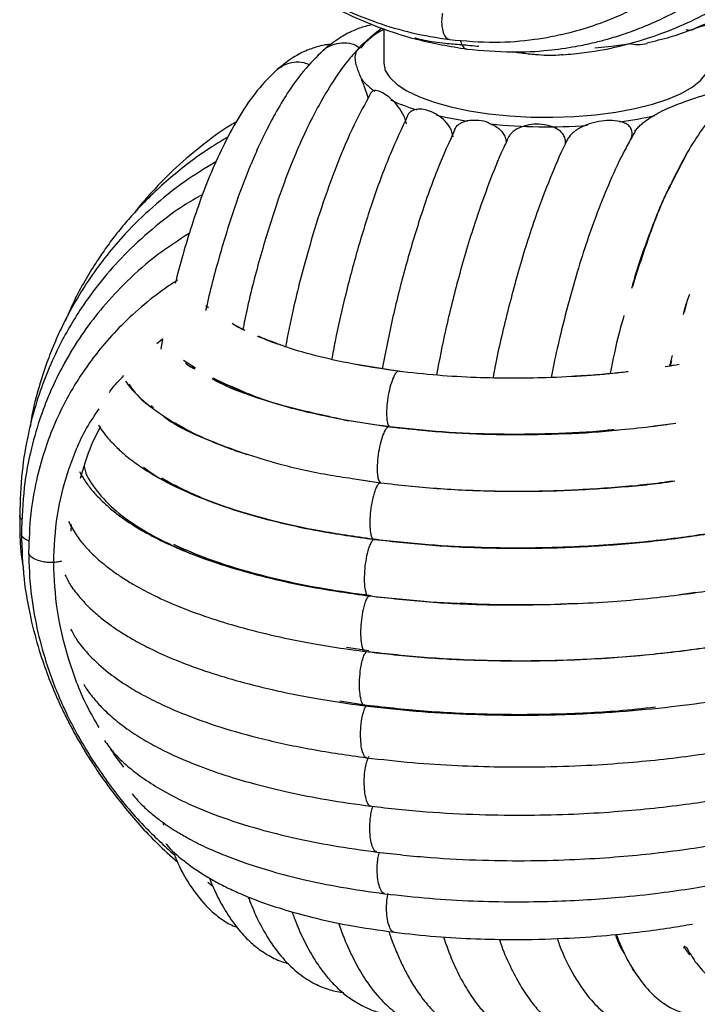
# Paper-space layout '_Dimétrica' of a CAD drawing. Header units: millimetres. Extents: x -231 to 169, y -80 to 672.
# Tile 4 of 11: x -96 to -13, y 86 to 207. Entities that reach past the tile are written whole.
import ezdxf

# ---------------------------------------------------------------- set-up
doc = ezdxf.new("R2010")
doc.units = ezdxf.units.MM

psp = doc.layouts.new('_Dimétrica')

# ---------------------------------------------------------------- linework, layer by layer
at = {"color": 7, "linetype": 'Continuous', "lineweight": 25}
for p, q in [((-51.3, 205.65), (-51.3, 201.41)), ((-20.85, 192.28), (-21.39, 191.2)), ((-14.05, 190.3), (-15.93, 186.64)), ((-13.99, 172.21), (-14.38, 170.8)), ((-13.74, 172.95), (-13.99, 172.21)), ((-72.85, 171.31), (-73.15, 171.56)), ((-68.42, 168.6), (-69.62, 169.18)), ((-79.18, 166.96), (-78.48, 167.53)), ((-78.48, 167.53), (-78.71, 166.26)), ((-78.55, 167.33), (-78.52, 167.3)), ((-64.63, 167.01), (-66.81, 167.82)), ((-75.91, 164.92), (-74.45, 163.96)), ((-16.13, 164.21), (-15.83, 165.48)), ((-15.95, 164.83), (-16.09, 164.21)), ((-74.54, 163.8), (-74.95, 164.09)), ((-49.36, 163.52), (-54.65, 164.35)), ((-15.56, 164.3), (-16.28, 164.18)), ((-72.31, 162.73), (-69.54, 161.38)), ((-70.58, 161.76), (-71.8, 162.31)), ((-69.44, 161.4), (-70.94, 162.03)), ((-66.34, 160.11), (-69.5, 161.28)), ((-51.65, 156.87), (-50.59, 156.71)), ((-69.67, 153.89), (-68.55, 153.47)), ((-55.17, 150.37), (-51.69, 149.83)), ((-53.78, 150.15), (-51.69, 149.83)), ((-89.71, 143.9), (-89.66, 144.73)), ((-12.96, 136.37), (-14.97, 136.07)), ((-53.13, 129.21), (-55.88, 129.61)), ((-56.7, 123.04), (-53.4, 122.53)), ((-78.46, 108.13), (-78.36, 107.76)), ((-72.93, 100.76), (-72.31, 100.27)), ((-14.47, 92.71), (-14.14, 92.85)), ((-14.3, 92.78), (-14.4, 92.92))]:
    psp.add_line(p, q, dxfattribs=at)
at = {"color": 7, "linetype": 'Continuous', "lineweight": 25, "flags": 128}
for points in [[(-25.34, 203.26), (-23.31, 203.47), (-20.9, 203.81)], [(-51.3, 201.41), (-51.3, 201.37), (-51.11, 200.48), (-50.56, 199.61), (-49.67, 198.77), (-48.45, 197.98), (-46.92, 197.25), (-45.12, 196.59), (-43.07, 196.02), (-40.8, 195.54), (-38.37, 195.17)], [(-38.37, 195.17), (-35.82, 194.92), (-33.18, 194.77), (-30.51, 194.75), (-27.85, 194.84), (-25.26, 195.06), (-22.77, 195.38), (-20.44, 195.81), (-18.29, 196.35), (-16.39, 196.97), (-14.74, 197.67), (-13.4, 198.44), (-12.37, 199.26), (-11.68, 200.12), (-11.34, 201.01), (-11.3, 201.41)], [(-44.82, 195), (-43.51, 194.72), (-40.99, 194.27)]]:
    psp.add_lwpolyline(points, dxfattribs=at)
at = {"color": 7, "linetype": 'Continuous', "lineweight": 25}
for centre, radius, start, end in [((-47.64, 198.03), 8.34, 116.072, 141.5073), ((-48.49, 203.97), 7.17, 219.3447, 237.0042), ((-40.15, 219.23), 24.62, 245.1833, 253.2614), ((-29.04, 243.65), 49.94, 277.7621, 282.7843), ((-31.29, 262.62), 69.05, 264.2542, 274.184)]:
    psp.add_arc(centre, radius, start, end, dxfattribs=at)
for points, knots in [([(-78.61, 227.16), (-77.95, 226.18), (-76.01, 223.28), (-72.2, 219.11), (-68.13, 215.35), (-64.54, 212.57), (-61.26, 210.35), (-57.28, 208.09), (-52.56, 205.96), (-47.08, 204.12), (-43.16, 203.46), (-41.09, 203.12)], [0, 0, 0, 0, 0.0761702, 0.2253347, 0.3616779, 0.4334121, 0.5189478, 0.618329, 0.7315904, 0.8588127, 1, 1, 1, 1]), ([(-77.99, 226.8), (-77.78, 226.49), (-76.94, 225.22), (-75.29, 223.11), (-72.92, 220.33), (-70.25, 217.6), (-67.17, 214.87), (-63.65, 212.2), (-59.89, 209.85), (-55.99, 207.87), (-52.06, 206.3), (-47.77, 205.01), (-44.77, 204.53), (-43.23, 204.29)], [0, 0, 0, 0, 0.025672, 0.105945, 0.185886, 0.279188, 0.369768, 0.472078, 0.586194, 0.679586, 0.779689, 0.886493, 1, 1, 1, 1]), ([(-13.2, 205.6), (-11.93, 206.02), (-9.2, 206.91), (-5.46, 208.72), (-1.98, 210.74), (0.83, 212.7), (3.08, 214.49), (4.92, 216.13), (6.6, 217.76), (8.26, 219.55), (9.54, 221.04), (10.23, 221.95), (10.42, 222.2)], [0, 0, 0, 0, 0.13486, 0.290234, 0.423311, 0.546364, 0.641232, 0.71867, 0.798862, 0.882272, 0.968894, 1, 1, 1, 1]), ([(-18.96, 203.9), (-18, 204.12), (-15.43, 204.71), (-11.73, 206.17), (-8.05, 207.95), (-5.18, 209.65), (-3.05, 211.1), (-1.59, 212.19), (-0.57, 213.01), (0.66, 214.04), (2.47, 215.68), (4.87, 218.13), (6.44, 220.11), (7.25, 221.14)], [0, 0, 0, 0, 0.090783, 0.241613, 0.369028, 0.47302, 0.553596, 0.610775, 0.6451, 0.67657, 0.761508, 0.875726, 1, 1, 1, 1]), ([(-41.09, 203.12), (-39.24, 202.95), (-35.88, 202.65), (-31.41, 202.89), (-28.05, 203.36), (-25.62, 203.87), (-23.67, 204.37), (-21.72, 204.97), (-19.43, 205.81), (-16.35, 207.16), (-12.85, 209.09), (-9.34, 211.55), (-6.5, 213.95), (-4.2, 216.25), (-2.69, 217.88), (-1.99, 218.83), (-1.87, 219)], [0, 0, 0, 0, 0.121257, 0.219806, 0.295538, 0.3484, 0.386145, 0.431809, 0.486903, 0.551419, 0.662377, 0.761009, 0.846576, 0.919125, 0.985329, 1, 1, 1, 1]), ([(-29.29, 202.43), (-28.4, 202.5), (-25.83, 202.71), (-21.64, 203.56), (-17.11, 204.97), (-13.06, 206.71), (-9.66, 208.56), (-6.81, 210.43), (-4.45, 212.22), (-2.03, 214.3), (0.57, 216.84), (2.29, 218.97), (3.15, 220.04)], [0, 0, 0, 0, 0.06876, 0.198618, 0.330804, 0.439194, 0.545932, 0.636442, 0.709453, 0.782191, 0.890598, 1, 1, 1, 1]), ([(-43.23, 204.29), (-41.34, 204.12), (-37.82, 203.82), (-32.99, 204.21), (-29, 204.96), (-25.8, 205.89), (-23.15, 206.88), (-20.07, 208.28), (-16.43, 210.36), (-12.35, 213.49), (-9.55, 216.12), (-8.2, 217.8), (-7.98, 218.08)], [0, 0, 0, 0, 0.138228, 0.258308, 0.360098, 0.443537, 0.510935, 0.575617, 0.703169, 0.832989, 0.973117, 1, 1, 1, 1]), ([(-44.1, 207.5), (-44.13, 207.3), (-44.19, 206.86), (-44.19, 206.18), (-44.09, 205.42), (-43.85, 204.76), (-43.53, 204.35), (-43.31, 204.34), (-43.22, 204.33)], [0, 0, 0, 0, 0.1132464, 0.2414681, 0.3867771, 0.6264677, 0.8642536, 1, 1, 1, 1]), ([(-52.69, 206.11), (-52.99, 206.05), (-53.79, 205.88), (-55.14, 205.36), (-56.88, 204.46), (-58.08, 203.48), (-58.73, 202.96)], [0, 0, 0, 0, 0.14145, 0.380996, 0.667602, 1, 1, 1, 1]), ([(-53.28, 204.27), (-53, 204.53), (-52.49, 204.99), (-51.81, 205.51), (-51.53, 205.73)], [0, 0, 0, 0, 0.574311, 1, 1, 1, 1]), ([(-39.61, 203.42), (-40.33, 203.5), (-41.76, 203.65), (-43.56, 203.77), (-45.07, 203.94), (-46.28, 204.17), (-47.07, 204.34), (-47.43, 204.48), (-47.44, 204.48)], [0, 0, 0, 0, 0.248675, 0.49744, 0.669327, 0.833076, 0.993615, 1, 1, 1, 1]), ([(-14.19, 205.53), (-14.03, 205.49), (-13.7, 205.4), (-13.36, 205.52), (-13.2, 205.59)], [0, 0, 0, 0, 0.5029914, 1, 1, 1, 1]), ([(-54.17, 203.35), (-54.59, 202.94), (-55.74, 201.78), (-57.44, 199.35), (-59.17, 196.47), (-60.54, 193.82), (-61.64, 191.44), (-62.95, 188.31), (-64.6, 183.89), (-66.46, 177.79), (-67.83, 172.6), (-68.46, 169.46), (-68.61, 168.69)], [0, 0, 0, 0, 0.067825, 0.187907, 0.290028, 0.37444, 0.441529, 0.504384, 0.641243, 0.79288, 0.949654, 1, 1, 1, 1]), ([(-57.74, 203.71), (-57.9, 203.69), (-58.44, 203.65), (-59.44, 203.43), (-60.84, 202.96), (-62.55, 202.1), (-63.76, 201.13), (-64.42, 200.6)], [0, 0, 0, 0, 0.065933, 0.2201488, 0.4278939, 0.6881479, 1, 1, 1, 1]), ([(-58.71, 202.94), (-58.68, 202.98), (-58.39, 203.32), (-57.6, 203.66), (-56.46, 203.95), (-55.38, 203.84), (-54.63, 203.57), (-54.35, 203.33), (-54.27, 203.26)], [0, 0, 0, 0, 0.037075, 0.287124, 0.537173, 0.789225, 0.942028, 1, 1, 1, 1]), ([(-53.23, 197.13), (-53.26, 197.23), (-53.33, 197.5), (-53.46, 197.9), (-53.66, 198.48), (-53.92, 199.15), (-54.22, 199.89), (-54.49, 200.59), (-54.7, 201.25), (-54.82, 201.91), (-54.79, 202.53), (-54.52, 203.1), (-54.04, 203.61), (-53.54, 204.05), (-53.28, 204.27)], [0, 0, 0, 0, 0.017755, 0.048948, 0.082804, 0.14482, 0.213963, 0.293317, 0.380324, 0.475602, 0.606633, 0.737741, 0.868881, 1, 1, 1, 1]), ([(-41.9, 204.21), (-41.81, 203.96), (-41.64, 203.45), (-41.34, 203.15), (-41.14, 203.16), (-41.08, 203.16)], [0, 0, 0, 0, 0.416222, 0.845148, 1, 1, 1, 1]), ([(-21.12, 203.81), (-20.78, 203.75), (-20.05, 203.6), (-19.32, 203.75), (-18.94, 203.82)], [0, 0, 0, 0, 0.476124, 1, 1, 1, 1]), ([(-58.73, 202.96), (-59.55, 202.16), (-61.05, 200.69), (-63.01, 197.95), (-64.56, 195.4), (-65.76, 193.1), (-66.78, 190.96), (-68.09, 187.93), (-69.73, 183.56), (-71.54, 177.63), (-72.7, 173.34), (-73.17, 171.06), (-73.18, 171.02)], [0, 0, 0, 0, 0.13451, 0.248451, 0.342205, 0.416096, 0.479614, 0.546203, 0.688878, 0.84339, 0.997189, 1, 1, 1, 1]), ([(-32.65, 202.42), (-33.24, 202.48), (-34.13, 202.56), (-35.07, 202.7), (-35.42, 202.76), (-35.48, 202.77)], [0, 0, 0, 0, 0.625294, 0.938121, 1, 1, 1, 1]), ([(-29.29, 202.43), (-29.47, 202.41), (-30.57, 202.25), (-31.7, 202.34), (-32.65, 202.42)], [0, 0, 0, 0, 0.1547834, 1, 1, 1, 1]), ([(-64.42, 200.59), (-64.12, 200.81), (-63.51, 201.27), (-62.37, 201.57), (-61.28, 201.56), (-60.65, 201.3), (-60.41, 201.19)], [0, 0, 0, 0, 0.270251, 0.549123, 0.830229, 1, 1, 1, 1]), ([(-64.42, 200.6), (-65.24, 199.79), (-66.84, 198.21), (-68.99, 195.06), (-70.85, 191.67), (-72.45, 188.18), (-73.78, 184.78), (-74.94, 181.38), (-76, 177.93), (-76.64, 175.48), (-76.94, 174.3)], [0, 0, 0, 0, 0.157372, 0.307134, 0.448515, 0.575734, 0.6882, 0.789902, 0.898484, 1, 1, 1, 1]), ([(-20.43, 193.02), (-20.37, 193.1), (-20.21, 193.33), (-19.87, 193.67), (-19.32, 194.16), (-18.57, 194.7), (-17.58, 195.27), (-16.5, 195.8), (-15.33, 196.29), (-14.21, 196.7), (-13.18, 197.05), (-12.24, 197.36), (-11.23, 197.7), (-10.2, 198.08), (-9.61, 198.52), (-9.32, 198.73)], [0, 0, 0, 0, 0.016582, 0.047826, 0.081746, 0.143868, 0.213136, 0.292636, 0.379797, 0.475237, 0.560025, 0.64429, 0.73728, 0.868651, 1, 1, 1, 1]), ([(-52.92, 197.65), (-53.6, 196.4), (-55.05, 193.76), (-57.07, 188.99), (-58.96, 183.78), (-60.77, 177.85), (-62.27, 172.12), (-63.08, 168.08), (-63.39, 166.55)], [0, 0, 0, 0, 0.158704, 0.336413, 0.506613, 0.669384, 0.874882, 1, 1, 1, 1]), ([(-48.52, 193.93), (-48.57, 194.15), (-48.68, 194.61), (-49.08, 195.44), (-49.7, 196.32), (-50.5, 197.11), (-51.27, 197.67), (-51.97, 198), (-52.48, 198.04), (-52.79, 197.91), (-52.89, 197.72), (-52.92, 197.65)], [0, 0, 0, 0, 0.073623, 0.147223, 0.294033, 0.441534, 0.588866, 0.735124, 0.882774, 0.95664, 1, 1, 1, 1]), ([(-8.56, 197.36), (-9.21, 196.75), (-10.51, 195.51), (-12.4, 193.01), (-14.23, 190.12), (-15.37, 187.84), (-15.94, 186.71)], [0, 0, 0, 0, 0.251262, 0.501737, 0.751342, 1, 1, 1, 1]), ([(-48.37, 194.9), (-49.08, 193.38), (-50.58, 190.23), (-52.6, 184.76), (-54.43, 178.96), (-55.98, 173.1), (-57.06, 168.47), (-57.56, 165.74), (-57.7, 165.01)], [0, 0, 0, 0, 0.187308, 0.39, 0.581567, 0.76205, 0.936619, 1, 1, 1, 1]), ([(-42.79, 192.35), (-42.83, 192.54), (-42.89, 192.94), (-43.26, 193.7), (-43.95, 194.51), (-44.92, 195.19), (-45.92, 195.62), (-46.88, 195.79), (-47.62, 195.68), (-48.08, 195.37), (-48.31, 195.13), (-48.37, 194.94), (-48.38, 194.9)], [0, 0, 0, 0, 0.069242, 0.14117, 0.281688, 0.422827, 0.563962, 0.704728, 0.845388, 0.918129, 0.985031, 1, 1, 1, 1]), ([(-69.4, 194.19), (-69.63, 194.05), (-71.21, 193.13), (-73.85, 191.15), (-77.2, 188.29), (-79.74, 185.66), (-81.31, 183.85), (-81.92, 183.05), (-82.05, 182.88)], [0, 0, 0, 0, 0.04702, 0.320457, 0.578925, 0.823596, 0.962876, 1, 1, 1, 1]), ([(-42.61, 193.16), (-42.58, 193.25), (-42.48, 193.5), (-42.17, 193.81), (-41.61, 194.19), (-40.74, 194.43), (-39.62, 194.4), (-38.73, 194.25), (-38.28, 194), (-38.19, 193.95)], [0, 0, 0, 0, 0.057908, 0.1681, 0.278548, 0.499374, 0.720155, 0.940936, 1, 1, 1, 1]), ([(-38.04, 193.87), (-37.82, 193.77), (-37.42, 193.59), (-36.93, 193.15), (-36.55, 192.68), (-36.29, 192.13), (-36.26, 191.75), (-36.24, 191.55)], [0, 0, 0, 0, 0.228544, 0.421344, 0.613687, 0.806639, 1, 1, 1, 1]), ([(-28.97, 191.47), (-28.96, 191.67), (-28.95, 192.06), (-29.2, 192.6), (-29.59, 193.05), (-30.27, 193.5), (-31.27, 193.82), (-32.53, 193.93), (-33.77, 193.78), (-34.92, 193.37), (-35.7, 192.8), (-35.95, 192.33), (-36.02, 192.21)], [0, 0, 0, 0, 0.068033, 0.135629, 0.200133, 0.27025, 0.405852, 0.541645, 0.67783, 0.813924, 0.949402, 1, 1, 1, 1]), ([(-20.85, 192.29), (-20.82, 192.4), (-20.77, 192.61), (-20.77, 192.93), (-20.84, 193.23), (-21.03, 193.59), (-21.42, 193.91), (-22.16, 194.23), (-23.22, 194.38), (-24.54, 194.3), (-25.89, 194.01), (-27.18, 193.48), (-28.15, 192.83), (-28.54, 192.3), (-28.66, 192.13)], [0, 0, 0, 0, 0.03333, 0.064839, 0.097409, 0.131096, 0.198528, 0.266098, 0.401165, 0.534957, 0.669733, 0.804663, 0.93896, 1, 1, 1, 1]), ([(-70.42, 192.34), (-71.09, 191.94), (-73.46, 190.51), (-77.27, 187.66), (-80.72, 184.4), (-83.04, 181.8), (-84.42, 180.09), (-85.69, 178.37), (-86.97, 176.46), (-88.26, 174.3), (-89.5, 171.97), (-90.19, 170.35), (-90.51, 169.61)], [0, 0, 0, 0, 0.075804, 0.269495, 0.46311, 0.537597, 0.609171, 0.677827, 0.745426, 0.831719, 0.92197, 1, 1, 1, 1]), ([(-42.6, 193.16), (-43.28, 191.65), (-44.75, 188.41), (-46.77, 182.72), (-48.61, 176.57), (-50.22, 170.3), (-51.07, 166), (-51.5, 163.85)], [0, 0, 0, 0, 0.187231, 0.4042, 0.610208, 0.805247, 1, 1, 1, 1]), ([(-20.4, 193), (-20.9, 192.12), (-22.04, 190.14), (-23.64, 186.61), (-25.16, 182.83), (-26.49, 179.07), (-27.63, 175.43), (-28.65, 171.78), (-29.56, 168.17), (-30.26, 165.15), (-30.63, 163.32), (-30.74, 162.76)], [0, 0, 0, 0, 0.117915, 0.26714, 0.400315, 0.517536, 0.637224, 0.741678, 0.846755, 0.952952, 1, 1, 1, 1]), ([(-36, 192.2), (-36.3, 191.57), (-37.2, 189.69), (-38.57, 186.18), (-40.34, 181.17), (-42.08, 175.31), (-43.65, 169.03), (-44.47, 164.91), (-44.83, 163.08)], [0, 0, 0, 0, 0.081308, 0.244469, 0.401218, 0.62426, 0.832988, 1, 1, 1, 1]), ([(-28.66, 192.13), (-28.7, 192.05), (-29.39, 190.76), (-30.63, 187.86), (-32.58, 182.87), (-34.51, 176.91), (-36.3, 170.12), (-37.4, 165.38), (-37.85, 162.91), (-37.89, 162.71)], [0, 0, 0, 0, 0.010685, 0.178338, 0.339366, 0.568405, 0.782631, 0.982121, 1, 1, 1, 1]), ([(-71.89, 189.3), (-73.21, 188.49), (-75.96, 186.82), (-79.68, 183.81), (-83.63, 179.98), (-87.47, 175.17), (-90.19, 170.5), (-91.82, 166.92), (-92.8, 164.43), (-93.76, 161.41), (-94.47, 158.75), (-94.72, 157.06), (-94.77, 156.65)], [0, 0, 0, 0, 0.11399, 0.236665, 0.352247, 0.519392, 0.685892, 0.743183, 0.803915, 0.879323, 0.97073, 1, 1, 1, 1]), ([(-16.06, 186.46), (-16.16, 186.27), (-17.05, 184.57), (-18.58, 180.61), (-20.08, 176.5), (-20.76, 174.03), (-20.85, 173.72)], [0, 0, 0, 0, 0.055373, 0.494753, 0.934463, 1, 1, 1, 1]), ([(-15.93, 186.64), (-16.08, 186.36), (-17.02, 184.56), (-18.52, 180.77), (-19.75, 177.03), (-20.32, 175.29)], [0, 0, 0, 0, 0.092057, 0.578912, 1, 1, 1, 1]), ([(-73.56, 185.25), (-74.36, 184.8), (-76.56, 183.56), (-79.76, 181.06), (-83.14, 177.97), (-86.02, 174.73), (-88.23, 171.73), (-89.95, 168.97), (-91.42, 166.25), (-92.78, 163.21), (-94.04, 159.68), (-95.08, 155.71), (-95.88, 151.03), (-95.99, 147.62), (-96.05, 145.81)], [0, 0, 0, 0, 0.058427, 0.162045, 0.260837, 0.351783, 0.439394, 0.498124, 0.55819, 0.635335, 0.707794, 0.792755, 0.89018, 1, 1, 1, 1]), ([(-75.2, 180.48), (-76.51, 179.64), (-79.23, 177.9), (-82.74, 174.8), (-85.76, 171.59), (-87.82, 168.91), (-89.23, 166.8), (-90.2, 165.18), (-91.21, 163.32), (-92.34, 160.95), (-93.57, 157.83), (-94.72, 153.88), (-95.64, 149.06), (-95.77, 145.49), (-95.84, 143.58)], [0, 0, 0, 0, 0.1072796, 0.2228961, 0.323025, 0.412201, 0.4551504, 0.4970118, 0.540943, 0.5999252, 0.6753633, 0.7672357, 0.8754824, 1, 1, 1, 1]), ([(-76.66, 174.71), (-77.04, 174.47), (-78.46, 173.57), (-80.79, 171.75), (-83.5, 169.3), (-85.81, 166.75), (-87.6, 164.44), (-89.1, 162.2), (-90.53, 159.72), (-91.9, 156.84), (-93.11, 153.56), (-94.08, 149.99), (-94.8, 145.86), (-94.9, 142.88), (-94.95, 141.31)], [0, 0, 0, 0, 0.034633, 0.128857, 0.227142, 0.315196, 0.392967, 0.450779, 0.520957, 0.610991, 0.691561, 0.783296, 0.886141, 1, 1, 1, 1]), ([(-20.32, 175.29), (-20.41, 175.03), (-20.56, 174.6), (-20.69, 174.12), (-20.74, 173.93)], [0, 0, 0, 0, 0.6047633, 1, 1, 1, 1]), ([(-14.48, 170.49), (-14.35, 171), (-14.16, 171.72), (-13.95, 172.37), (-13.88, 172.55)], [0, 0, 0, 0, 0.719508, 1, 1, 1, 1]), ([(-68.35, 168.53), (-68.43, 168.56), (-69.07, 168.83), (-69.54, 169.14), (-69.95, 169.41)], [0, 0, 0, 0, 0.119026, 1, 1, 1, 1]), ([(-21.78, 170.39), (-21.98, 169.69), (-22.64, 167.43), (-23.14, 164.96), (-23.49, 163.25)], [0, 0, 0, 0, 0.310172, 1, 1, 1, 1]), ([(-63.98, 166.77), (-64.22, 166.84), (-65.26, 167.16), (-66.06, 167.54), (-66.68, 167.83)], [0, 0, 0, 0, 0.234071, 1, 1, 1, 1]), ([(-49.55, 163.54), (-51.24, 163.79), (-54.61, 164.28), (-59.16, 165.29), (-62.53, 166.21), (-64.17, 166.84), (-64.63, 167.01)], [0, 0, 0, 0, 0.295671, 0.590436, 0.884452, 1, 1, 1, 1]), ([(-75.67, 164.57), (-75.48, 164.41), (-75.19, 164.16), (-74.77, 163.94), (-74.62, 163.86)], [0, 0, 0, 0, 0.6542383, 1, 1, 1, 1]), ([(-49.36, 163.52), (-49.43, 163.54), (-49.57, 163.58), (-49.83, 163.34), (-50.14, 162.79), (-50.47, 161.85), (-50.76, 160.62), (-50.93, 159.31), (-50.97, 158.19), (-50.9, 157.39), (-50.77, 156.9), (-50.65, 156.77), (-50.59, 156.71)], [0, 0, 0, 0, 0.0655169, 0.1396975, 0.2237637, 0.3624328, 0.5, 0.6375672, 0.7762363, 0.8603025, 0.9344831, 1, 1, 1, 1]), ([(-21.27, 163.47), (-21.54, 163.44), (-23.19, 163.23), (-26.55, 162.96), (-31.04, 162.72), (-35.6, 162.65), (-40.06, 162.74), (-44.8, 163.01), (-47.93, 163.36), (-49.55, 163.54)], [0, 0, 0, 0, 0.029396, 0.1838966, 0.3582252, 0.5019861, 0.6568715, 0.8228599, 1, 1, 1, 1]), ([(-22.24, 163.39), (-23.09, 163.29), (-24.9, 163.07), (-26.81, 162.98), (-27.82, 162.93)], [0, 0, 0, 0, 0.470326, 1, 1, 1, 1]), ([(-15.01, 164.35), (-15.13, 164.33), (-15.68, 164.23), (-16.27, 164.14), (-16.72, 164.08)], [0, 0, 0, 0, 0.225397, 1, 1, 1, 1]), ([(-85, 160.94), (-84.94, 161.03), (-84.46, 161.81), (-83.8, 162.44), (-83.23, 163)], [0, 0, 0, 0, 0.116143, 1, 1, 1, 1]), ([(-83.03, 162.3), (-82.85, 162.05), (-82.42, 161.45), (-81.49, 160.49), (-80.17, 159.31), (-78.33, 157.97), (-75.86, 156.5), (-72.99, 155.09), (-70.7, 154.26), (-69.67, 153.89)], [0, 0, 0, 0, 0.0760235, 0.1831849, 0.3121752, 0.4645028, 0.6400851, 0.8386867, 1, 1, 1, 1]), ([(-72.4, 162.64), (-72.12, 162.48), (-70.69, 161.68), (-67.45, 160.41), (-64.13, 159.45), (-62.51, 158.98)], [0, 0, 0, 0, 0.111731, 0.566497, 1, 1, 1, 1]), ([(-82.63, 161.97), (-82.14, 161.25), (-81.47, 160.29), (-80.22, 159.39), (-79.9, 159.16)], [0, 0, 0, 0, 0.746799, 1, 1, 1, 1]), ([(-58.45, 158.06), (-59.76, 158.35), (-62.96, 159.04), (-66.65, 160.18), (-68.73, 161.09), (-69.44, 161.4)], [0, 0, 0, 0, 0.312067, 0.764151, 1, 1, 1, 1]), ([(-50.77, 156.7), (-52.22, 156.91), (-55.12, 157.33), (-59.17, 158.13), (-62.97, 159.05), (-65.22, 159.76), (-66.34, 160.11)], [0, 0, 0, 0, 0.250989, 0.501258, 0.750881, 1, 1, 1, 1]), ([(-91.87, 140.04), (-91.78, 141.99), (-91.61, 145.89), (-90.15, 151.42), (-88.38, 155.82), (-86.82, 158.14), (-86.29, 158.93)], [0, 0, 0, 0, 0.2843747, 0.5689883, 0.8539688, 1, 1, 1, 1]), ([(-79.62, 159.06), (-79.64, 159.07), (-79.74, 159.15), (-79.82, 159.23), (-79.88, 159.29)], [0, 0, 0, 0, 0.141764, 1, 1, 1, 1]), ([(-78.32, 157.98), (-78.18, 157.87), (-77.07, 157.03), (-75, 155.94), (-72.74, 155.06), (-72.04, 154.79)], [0, 0, 0, 0, 0.093746, 0.71916, 1, 1, 1, 1]), ([(-50.59, 156.71), (-52.7, 156.99), (-55.46, 157.36), (-57.88, 157.93), (-58.45, 158.06)], [0, 0, 0, 0, 0.763124, 1, 1, 1, 1]), ([(-56.3, 157.6), (-56.14, 157.56), (-55.93, 157.51), (-55.7, 157.48), (-55.63, 157.47)], [0, 0, 0, 0, 0.7444979, 1, 1, 1, 1]), ([(-88.58, 150.41), (-88.37, 151.13), (-87.78, 153.17), (-86.91, 155.27), (-86.16, 156.58), (-86.08, 156.72)], [0, 0, 0, 0, 0.324967, 0.929702, 1, 1, 1, 1]), ([(-86.37, 156.95), (-86.35, 156.91), (-86.16, 156.56), (-85.7, 155.95), (-84.98, 155.06), (-84.06, 154.1), (-82.82, 153), (-81.15, 151.76), (-79.05, 150.45), (-76.44, 149.11), (-73.32, 147.78), (-69.44, 146.42), (-64.72, 145.1), (-59.11, 143.87), (-54.85, 143.26), (-52.63, 142.94)], [0, 0, 0, 0, 0.004736, 0.046318, 0.087599, 0.138833, 0.200028, 0.271458, 0.356456, 0.438425, 0.530521, 0.632739, 0.745071, 0.867498, 1, 1, 1, 1]), ([(-75.77, 156.51), (-75.96, 156.61), (-76.42, 156.84), (-76.79, 157.08), (-77, 157.22)], [0, 0, 0, 0, 0.417788, 1, 1, 1, 1]), ([(-50.59, 156.71), (-50.65, 156.71), (-50.8, 156.73), (-51.06, 156.45), (-51.37, 155.87), (-51.69, 154.89), (-51.95, 153.63), (-52.1, 152.32), (-52.12, 151.21), (-52.03, 150.44), (-51.89, 149.99), (-51.75, 149.88), (-51.69, 149.83)], [0, 0, 0, 0, 0.065517, 0.139697, 0.223764, 0.362433, 0.5, 0.637567, 0.776236, 0.860303, 0.934483, 1, 1, 1, 1]), ([(-15.39, 157.14), (-16.27, 157.01), (-18.46, 156.7), (-22.26, 156.29), (-26.95, 155.93), (-31.74, 155.75), (-36.5, 155.73), (-41.1, 155.86), (-45.94, 156.16), (-49.13, 156.52), (-50.77, 156.7)], [0, 0, 0, 0, 0.079001, 0.19715, 0.329463, 0.475891, 0.595011, 0.722073, 0.857066, 1, 1, 1, 1]), ([(-22.99, 156.36), (-23.31, 156.33), (-25.77, 156.05), (-30.61, 155.82), (-37.36, 155.74), (-44.13, 156.01), (-48.43, 156.47), (-50.59, 156.71)], [0, 0, 0, 0, 0.0361, 0.276627, 0.517512, 0.758681, 1, 1, 1, 1]), ([(-50.59, 156.71), (-48.45, 156.47), (-44.17, 156.01), (-37.44, 155.72), (-30.69, 155.78), (-25.64, 156), (-22.98, 156.29), (-22.45, 156.35)], [0, 0, 0, 0, 0.235267, 0.4706665, 0.7062696, 0.9421482, 1, 1, 1, 1]), ([(-18.44, 156.76), (-18.15, 156.79), (-17.36, 156.87), (-16.63, 156.99), (-16.17, 157.07)], [0, 0, 0, 0, 0.369048, 1, 1, 1, 1]), ([(-68.08, 153.28), (-69.17, 153.65), (-71.22, 154.33), (-72.92, 155.11), (-73.71, 155.47)], [0, 0, 0, 0, 0.533862, 1, 1, 1, 1]), ([(-69.68, 153.86), (-69.63, 153.84), (-69.29, 153.7), (-68.86, 153.59), (-68.49, 153.49)], [0, 0, 0, 0, 0.1351522, 1, 1, 1, 1]), ([(-69.62, 153.81), (-69.58, 153.8), (-69.32, 153.69), (-69, 153.61), (-68.72, 153.53)], [0, 0, 0, 0, 0.135923, 1, 1, 1, 1]), ([(-68.49, 153.49), (-67.1, 153.04), (-63.97, 152.04), (-59.42, 151), (-56.2, 150.52), (-55.17, 150.37)], [0, 0, 0, 0, 0.353421, 0.793663, 1, 1, 1, 1]), ([(-88.71, 151.21), (-88.47, 150.79), (-87.97, 149.93), (-87.04, 148.75), (-86.01, 147.66), (-84.88, 146.64), (-83.61, 145.65), (-82.16, 144.66), (-80.47, 143.65), (-78.32, 142.54), (-75.49, 141.29), (-72.1, 140.04), (-68.22, 138.86), (-63.96, 137.8), (-58.97, 136.78), (-55.23, 136.26), (-53.28, 135.98)], [0, 0, 0, 0, 0.053697, 0.109522, 0.160997, 0.212225, 0.264546, 0.31798, 0.376142, 0.440446, 0.520624, 0.616672, 0.699142, 0.790527, 0.890823, 1, 1, 1, 1]), ([(-88.12, 151.92), (-88.11, 151.84), (-87.99, 150.9), (-86.88, 149.13), (-84.71, 146.65), (-81.5, 144.3), (-77.4, 142.1), (-72.43, 140.12), (-66.66, 138.4), (-60.22, 136.95), (-55.48, 136.28), (-53.11, 135.94)], [0, 0, 0, 0, 0.011558, 0.135222, 0.258862, 0.382462, 0.506032, 0.629567, 0.753062, 0.876538, 1, 1, 1, 1]), ([(-80.82, 151.76), (-80.49, 151.51), (-79.17, 150.49), (-75.95, 148.86), (-71.19, 146.93), (-65.59, 145.26), (-59.36, 143.86), (-54.77, 143.2), (-52.48, 142.88)], [0, 0, 0, 0, 0.061791, 0.249619, 0.437331, 0.624954, 0.812498, 1, 1, 1, 1]), ([(-52.3, 142.83), (-54.19, 143.09), (-57.8, 143.59), (-62.6, 144.56), (-66.66, 145.58), (-70.31, 146.7), (-73.48, 147.87), (-76.05, 149.04), (-77.68, 149.87), (-78.39, 150.31), (-78.57, 150.42)], [0, 0, 0, 0, 0.171443, 0.328424, 0.470955, 0.599066, 0.747401, 0.870105, 0.967161, 1, 1, 1, 1]), ([(-51.69, 149.83), (-49.4, 149.58), (-44.82, 149.08), (-37.63, 148.78), (-30.39, 148.81), (-23.3, 149.23), (-18.42, 149.67), (-16.06, 150.04), (-15.87, 150.07)], [0, 0, 0, 0, 0.196814, 0.393564, 0.590159, 0.786556, 0.982735, 1, 1, 1, 1]), ([(-51.69, 149.83), (-49.41, 149.58), (-44.86, 149.08), (-37.7, 148.77), (-30.48, 148.79), (-23.39, 149.19), (-18.36, 149.63), (-15.86, 150.02), (-15.54, 150.07)], [0, 0, 0, 0, 0.193994, 0.388041, 0.582187, 0.776475, 0.970909, 1, 1, 1, 1]), ([(-51.69, 149.83), (-51.76, 149.81), (-51.92, 149.76), (-52.17, 149.39), (-52.46, 148.71), (-52.74, 147.65), (-52.94, 146.36), (-53.03, 145.06), (-52.99, 144), (-52.85, 143.33), (-52.73, 143.01), (-52.64, 142.97), (-52.63, 142.96)], [0, 0, 0, 0, 0.069085, 0.147306, 0.235952, 0.382174, 0.527234, 0.672294, 0.818516, 0.907161, 0.985382, 1, 1, 1, 1]), ([(-96.05, 145.81), (-96.03, 143.67), (-96.02, 141.41), (-95.59, 139.16), (-95.57, 139.04)], [0, 0, 0, 0, 0.947027, 1, 1, 1, 1]), ([(-95.73, 145.29), (-95.8, 145.34), (-96.03, 145.5), (-96.03, 145.68), (-96.03, 145.81)], [0, 0, 0, 0, 0.300639, 1, 1, 1, 1]), ([(-52.63, 142.94), (-50.38, 142.69), (-46.04, 142.21), (-39.53, 141.89), (-33.52, 141.82), (-28.07, 141.97), (-23.25, 142.25), (-18.84, 142.64), (-14.86, 143.11), (-11.16, 143.66), (-7.74, 144.25), (-4.44, 144.93), (-2.12, 145.44), (-1.01, 145.75), (-0.89, 145.78)], [0, 0, 0, 0, 0.130034, 0.249922, 0.359635, 0.4592, 0.54859, 0.627828, 0.709542, 0.779429, 0.849143, 0.919994, 0.991985, 1, 1, 1, 1]), ([(-52.48, 142.88), (-50.1, 142.62), (-45.36, 142.09), (-37.9, 141.77), (-30.4, 141.79), (-22.98, 142.18), (-15.77, 142.89), (-8.96, 143.94), (-3.97, 144.92), (-1.47, 145.61), (-0.89, 145.77)], [0, 0, 0, 0, 0.136787, 0.273606, 0.410486, 0.54743, 0.684456, 0.821572, 0.958761, 1, 1, 1, 1]), ([(-90.05, 145.08), (-89.76, 144.52), (-89.21, 143.49), (-88.16, 142.18), (-87.19, 141.15), (-86.31, 140.34), (-85.44, 139.62), (-84.46, 138.88), (-83.31, 138.1), (-81.77, 137.16), (-79.64, 136.02), (-76.65, 134.66), (-73.08, 133.33), (-69.04, 132.09), (-64.63, 130.98), (-59.47, 129.93), (-55.62, 129.39), (-53.62, 129.11)], [0, 0, 0, 0, 0.0659845, 0.1239863, 0.1695859, 0.2040638, 0.238944, 0.2771153, 0.3185849, 0.3654449, 0.4337418, 0.5170504, 0.6153345, 0.6988909, 0.7908684, 0.8912434, 1, 1, 1, 1]), ([(-95.84, 143.58), (-95.78, 141.72), (-95.66, 138.27), (-94.81, 133.46), (-93.76, 129.49), (-92.68, 126.34), (-91.72, 123.98), (-90.89, 122.14), (-90.08, 120.5), (-88.76, 118.01), (-86.59, 114.45), (-83.27, 109.99), (-79.86, 106.13), (-77.48, 103.99), (-76.62, 103.22)], [0, 0, 0, 0, 0.125076, 0.232545, 0.322444, 0.394837, 0.449782, 0.488124, 0.525716, 0.568681, 0.670679, 0.794095, 0.925936, 1, 1, 1, 1]), ([(-94.87, 142.65), (-95.11, 142.76), (-95.58, 143), (-95.84, 143.33), (-95.81, 143.53), (-95.8, 143.58)], [0, 0, 0, 0, 0.4104562, 0.8436193, 1, 1, 1, 1]), ([(-52.48, 142.88), (-52.55, 142.84), (-52.7, 142.77), (-52.95, 142.36), (-53.23, 141.63), (-53.49, 140.55), (-53.66, 139.25), (-53.72, 137.97), (-53.66, 136.94), (-53.5, 136.31), (-53.37, 136.02), (-53.29, 136), (-53.28, 136)], [0, 0, 0, 0, 0.069476, 0.148139, 0.237285, 0.384333, 0.530213, 0.676093, 0.823142, 0.912288, 0.990951, 1, 1, 1, 1]), ([(-52.88, 135.95), (-54.81, 136.22), (-58.52, 136.73), (-63.47, 137.73), (-67.68, 138.79), (-71.51, 139.96), (-74.65, 141.12), (-76.42, 141.94), (-77.12, 142.27)], [0, 0, 0, 0, 0.199611, 0.383501, 0.551705, 0.704225, 0.883194, 1, 1, 1, 1]), ([(-94.95, 141.31), (-94.9, 139.7), (-94.79, 136.6), (-94.01, 132.08), (-92.75, 127.34), (-90.9, 122.57), (-88.22, 117.41), (-84.92, 112.46), (-81.1, 107.85), (-78.28, 105.25), (-77, 104.07)], [0, 0, 0, 0, 0.1169485, 0.2261178, 0.3275363, 0.4650929, 0.585384, 0.7334349, 0.8786149, 1, 1, 1, 1]), ([(-91.87, 140.04), (-92.08, 140.04), (-92.52, 140.03), (-93.19, 140.12), (-93.94, 140.32), (-94.56, 140.64), (-94.92, 141), (-94.91, 141.23), (-94.91, 141.31)], [0, 0, 0, 0, 0.113246, 0.2414671, 0.3867756, 0.6264653, 0.8642502, 1, 1, 1, 1]), ([(-90.9, 140.21), (-91.02, 140.18), (-91.3, 140.09), (-91.67, 140.06), (-91.87, 140.04)], [0, 0, 0, 0, 0.442069, 1, 1, 1, 1]), ([(-86.29, 119.76), (-86.82, 120.68), (-88.38, 123.39), (-90.15, 128.23), (-91.61, 134.13), (-91.78, 138.07), (-91.87, 140.04)], [0, 0, 0, 0, 0.1458648, 0.4309042, 0.7155599, 1, 1, 1, 1]), ([(-53.28, 135.98), (-50.99, 135.73), (-46.58, 135.24), (-39.96, 134.9), (-33.83, 134.82), (-28.27, 134.95), (-23.32, 135.23), (-18.77, 135.62), (-14.67, 136.09), (-10.85, 136.63), (-7.31, 137.23), (-3.85, 137.93), (-0.82, 138.6), (0.92, 139.09), (1.6, 139.29)], [0, 0, 0, 0, 0.12392, 0.23833, 0.343218, 0.438576, 0.524406, 0.60072, 0.679746, 0.74699, 0.814135, 0.883195, 0.954175, 1, 1, 1, 1]), ([(-90.48, 138.54), (-90.25, 138.08), (-89.75, 137.08), (-88.67, 135.74), (-87.45, 134.44), (-86.14, 133.3), (-84.88, 132.34), (-83.59, 131.46), (-82.05, 130.53), (-79.94, 129.41), (-77, 128.08), (-73.47, 126.75), (-69.41, 125.5), (-64.93, 124.36), (-59.67, 123.29), (-55.73, 122.73), (-53.67, 122.44)], [0, 0, 0, 0, 0.0523818, 0.1148028, 0.1761532, 0.2308569, 0.2786041, 0.3195548, 0.3675209, 0.4319484, 0.5128058, 0.6100669, 0.693776, 0.7866922, 0.8887729, 1, 1, 1, 1]), ([(-53.11, 135.94), (-53.18, 135.88), (-53.34, 135.74), (-53.57, 135.26), (-53.82, 134.46), (-54.03, 133.33), (-54.15, 132.03), (-54.15, 130.79), (-54.02, 129.86), (-53.83, 129.29), (-53.69, 129.17), (-53.62, 129.12)], [0, 0, 0, 0, 0.0704, 0.15011, 0.240442, 0.389446, 0.537267, 0.685088, 0.834092, 0.924424, 1, 1, 1, 1]), ([(-52.89, 135.95), (-52.89, 135.95), (-52.95, 136.02), (-53.03, 135.98), (-53.11, 135.94)], [0, 0, 0, 0, 0.04239, 1, 1, 1, 1]), ([(-53.11, 135.94), (-50.66, 135.67), (-45.76, 135.14), (-39.33, 134.82), (-35.47, 134.85), (-34.18, 134.86)], [0, 0, 0, 0, 0.399708, 0.799462, 1, 1, 1, 1]), ([(-28.02, 134.99), (-28.31, 134.97), (-30.47, 134.84), (-34.67, 134.83), (-39.05, 134.85), (-41.48, 135.01), (-41.95, 135.04)], [0, 0, 0, 0, 0.0628735, 0.4704708, 0.8969684, 1, 1, 1, 1]), ([(-89.79, 131.87), (-89.56, 131.45), (-88.91, 130.25), (-87.41, 128.51), (-85.38, 126.65), (-83.14, 125.06), (-80.91, 123.75), (-78.53, 122.55), (-75.45, 121.22), (-71.39, 119.77), (-66.17, 118.32), (-60.15, 117.02), (-55.69, 116.38), (-53.43, 116.06)], [0, 0, 0, 0, 0.0498105, 0.1406463, 0.2347469, 0.3162088, 0.3850096, 0.4529387, 0.5290516, 0.6356572, 0.7526248, 0.8741528, 1, 1, 1, 1]), ([(-53.62, 129.11), (-51.19, 128.84), (-46.53, 128.33), (-39.53, 127.99), (-33.1, 127.93), (-27.29, 128.09), (-22.17, 128.41), (-17.52, 128.83), (-13.32, 129.34), (-9.36, 129.93), (-5.64, 130.59), (-1.98, 131.37), (0.94, 132.04), (2.5, 132.51), (2.95, 132.65)], [0, 0, 0, 0, 0.127023, 0.243849, 0.350472, 0.446881, 0.53308, 0.609084, 0.68683, 0.754859, 0.824501, 0.896208, 0.969985, 1, 1, 1, 1]), ([(-53.4, 129.13), (-50.91, 128.85), (-45.93, 128.3), (-38.1, 127.96), (-30.23, 127.97), (-22.44, 128.36), (-14.89, 129.11), (-7.72, 130.19), (-1.71, 131.38), (1.62, 132.31), (2.95, 132.68)], [0, 0, 0, 0, 0.1305392, 0.2610826, 0.3916312, 0.5221861, 0.6527489, 0.78332, 0.9138894, 1, 1, 1, 1]), ([(-53.66, 122.46), (-53.72, 122.49), (-53.86, 122.55), (-54.07, 123.01), (-54.24, 123.85), (-54.3, 125.03), (-54.24, 126.31), (-54.08, 127.46), (-53.85, 128.31), (-53.63, 128.86), (-53.47, 129.04), (-53.4, 129.13)], [0, 0, 0, 0, 0.062919, 0.154488, 0.305533, 0.455377, 0.605222, 0.756266, 0.847835, 0.928636, 1, 1, 1, 1]), ([(-53.67, 122.44), (-51.59, 122.21), (-47.51, 121.75), (-41.29, 121.39), (-35.28, 121.25), (-28.97, 121.34), (-22.5, 121.68), (-16.07, 122.28), (-10.35, 123.05), (-5.33, 123.92), (-1.01, 124.86), (1.75, 125.51), (2.98, 125.88), (3.07, 125.91)], [0, 0, 0, 0, 0.1091386, 0.2135116, 0.3131168, 0.4079416, 0.5269037, 0.6373725, 0.7393496, 0.8328294, 0.9178175, 0.994319, 1, 1, 1, 1]), ([(-88.18, 125.1), (-88.11, 124.97), (-87.8, 124.43), (-87.08, 123.48), (-85.97, 122.21), (-84.49, 120.84), (-82.68, 119.45), (-80.65, 118.16), (-78.6, 117.05), (-76.38, 116), (-73.72, 114.91), (-70.56, 113.81), (-66.92, 112.75), (-62.92, 111.78), (-58.22, 110.85), (-54.71, 110.36), (-52.88, 110.11)], [0, 0, 0, 0, 0.015374, 0.064403, 0.123259, 0.19347, 0.269283, 0.341737, 0.410791, 0.468813, 0.541773, 0.631442, 0.709635, 0.797148, 0.893955, 1, 1, 1, 1]), ([(-53.42, 116.09), (-53.47, 116.09), (-53.6, 116.1), (-53.82, 116.46), (-54.04, 117.19), (-54.15, 118.3), (-54.15, 119.55), (-54.02, 120.7), (-53.83, 121.59), (-53.62, 122.19), (-53.47, 122.42), (-53.4, 122.53)], [0, 0, 0, 0, 0.046756, 0.139904, 0.293554, 0.445983, 0.598412, 0.752062, 0.84521, 0.927405, 1, 1, 1, 1]), ([(-53.4, 122.53), (-50.91, 122.25), (-45.93, 121.71), (-38.11, 121.36), (-30.25, 121.39), (-23.44, 121.7), (-19.43, 122.13), (-17.9, 122.3)], [0, 0, 0, 0, 0.216854, 0.433697, 0.650526, 0.867303, 1, 1, 1, 1]), ([(-53.43, 116.06), (-51.54, 115.85), (-47.89, 115.43), (-42.39, 115.08), (-37.19, 114.92), (-31.87, 114.92), (-26.57, 115.09), (-21.44, 115.43), (-16.84, 115.88), (-12.78, 116.39), (-9.25, 116.94), (-6.39, 117.45), (-4, 117.93), (-1.64, 118.45), (0.37, 118.92), (1.63, 119.27), (2.02, 119.38)], [0, 0, 0, 0, 0.1012178, 0.1961218, 0.284699, 0.3669611, 0.4667827, 0.5553742, 0.6327479, 0.7107738, 0.7757375, 0.8306539, 0.8755249, 0.9171483, 0.9740005, 1, 1, 1, 1]), ([(-85.62, 118.17), (-85.26, 117.68), (-84.45, 116.56), (-82.88, 115.07), (-80.96, 113.56), (-78.65, 112.08), (-75.6, 110.49), (-71.6, 108.83), (-67.09, 107.38), (-62.31, 106.18), (-57.52, 105.21), (-53.98, 104.72), (-52.16, 104.47)], [0, 0, 0, 0, 0.067624, 0.153524, 0.231055, 0.31997, 0.424067, 0.543577, 0.67939, 0.779051, 0.885918, 1, 1, 1, 1]), ([(-83.23, 114.92), (-83.81, 115.62), (-84.45, 116.41), (-84.94, 117.31), (-84.99, 117.41)], [0, 0, 0, 0, 0.884594, 1, 1, 1, 1]), ([(-52.88, 110.13), (-52.9, 110.12), (-53.01, 110.09), (-53.23, 110.34), (-53.49, 110.93), (-53.66, 111.94), (-53.72, 113.11), (-53.66, 114.25), (-53.5, 115.18), (-53.32, 115.83), (-53.17, 116.1), (-53.11, 116.23)], [0, 0, 0, 0, 0.019293, 0.115125, 0.273202, 0.430022, 0.586843, 0.744919, 0.840751, 0.925314, 1, 1, 1, 1]), ([(-52.88, 110.11), (-50.63, 109.86), (-46.28, 109.38), (-39.73, 109.05), (-33.66, 108.97), (-28.11, 109.11), (-23.15, 109.4), (-18.56, 109.8), (-14.39, 110.3), (-10.56, 110.86), (-7.19, 111.45), (-4.13, 112.07), (-1.91, 112.57), (-0.74, 112.88), (-0.47, 112.95)], [0, 0, 0, 0, 0.128614, 0.247775, 0.357488, 0.457749, 0.548558, 0.62992, 0.715082, 0.787994, 0.856093, 0.920523, 0.981289, 1, 1, 1, 1]), ([(-82.23, 111.64), (-82, 111.35), (-81.37, 110.57), (-80.2, 109.48), (-78.85, 108.38), (-77.64, 107.54), (-76.44, 106.79), (-74.95, 105.94), (-73.06, 105), (-70.76, 104.02), (-68.17, 103.06), (-64.97, 102.05), (-61.09, 101.05), (-56.48, 100.1), (-53.01, 99.61), (-51.19, 99.35)], [0, 0, 0, 0, 0.044545, 0.12052, 0.185417, 0.237095, 0.277417, 0.333993, 0.416298, 0.485417, 0.5659, 0.657667, 0.760648, 0.874786, 1, 1, 1, 1]), ([(-52.16, 104.47), (-52.24, 104.5), (-52.46, 104.58), (-52.74, 105.17), (-52.94, 106.1), (-53.03, 107.24), (-52.99, 108.37), (-52.85, 109.29), (-52.73, 109.84), (-52.63, 110.04), (-52.62, 110.08)], [0, 0, 0, 0, 0.102523, 0.273348, 0.442815, 0.612283, 0.783107, 0.886668, 0.97805, 1, 1, 1, 1]), ([(-52.16, 104.47), (-49.97, 104.22), (-45.74, 103.75), (-39.35, 103.44), (-33.4, 103.38), (-27.95, 103.53), (-23.04, 103.83), (-18.45, 104.26), (-14.26, 104.78), (-10.41, 105.38), (-7.11, 106), (-5, 106.43), (-4.02, 106.67), (-3.96, 106.68)], [0, 0, 0, 0, 0.136808, 0.26407, 0.381782, 0.489982, 0.588638, 0.67777, 0.772161, 0.853914, 0.928319, 0.996078, 1, 1, 1, 1]), ([(-78.08, 105.51), (-78.05, 105.47), (-77.48, 104.69), (-75.91, 103.4), (-73.92, 101.95), (-72.06, 100.87), (-70.53, 100.08), (-68.74, 99.26), (-66.53, 98.38), (-63.67, 97.41), (-59.99, 96.39), (-55.43, 95.39), (-51.89, 94.89), (-50.01, 94.62)], [0, 0, 0, 0, 0.006324, 0.128334, 0.249451, 0.311276, 0.374208, 0.439148, 0.517594, 0.612994, 0.725262, 0.854297, 1, 1, 1, 1]), ([(-77.04, 104.18), (-76.96, 103.97), (-76.42, 102.54), (-75.15, 100.32), (-73.32, 97.93), (-71.63, 96.49), (-70.4, 95.64), (-69.65, 95.36), (-69.36, 95.25)], [0, 0, 0, 0, 0.050552, 0.333241, 0.634648, 0.777922, 0.913719, 1, 1, 1, 1]), ([(-51.19, 99.38), (-51.23, 99.38), (-51.41, 99.38), (-51.69, 99.8), (-51.95, 100.58), (-52.1, 101.62), (-52.12, 102.69), (-52.03, 103.64), (-51.92, 104.11), (-51.87, 104.33)], [0, 0, 0, 0, 0.051506, 0.236567, 0.420158, 0.603749, 0.788811, 0.901002, 1, 1, 1, 1]), ([(-72.75, 101.29), (-72.49, 100.67), (-71.9, 99.27), (-70.75, 97.15), (-69.36, 95.14), (-67.9, 93.55), (-66.65, 92.52), (-65.61, 91.85), (-64.76, 91.4), (-63.87, 91.01), (-63.28, 90.85), (-62.99, 90.77)], [0, 0, 0, 0, 0.121842, 0.2779151, 0.4554664, 0.6096533, 0.7323344, 0.7998634, 0.867524, 0.9352713, 1, 1, 1, 1]), ([(-51.19, 99.35), (-49.35, 99.15), (-45.8, 98.75), (-40.43, 98.44), (-35.36, 98.34), (-30.66, 98.4), (-26.35, 98.6), (-21.93, 98.93), (-17.57, 99.4), (-13.34, 100.01), (-10.22, 100.54), (-8.53, 100.9), (-7.99, 101.02)], [0, 0, 0, 0, 0.128769, 0.249426, 0.361975, 0.466406, 0.562729, 0.650958, 0.768076, 0.867137, 0.95736, 1, 1, 1, 1]), ([(-50.01, 94.64), (-50.03, 94.64), (-50.21, 94.62), (-50.47, 94.97), (-50.76, 95.69), (-50.93, 96.69), (-50.98, 97.75), (-50.89, 98.67), (-50.82, 99.19), (-50.75, 99.39), (-50.75, 99.4)], [0, 0, 0, 0, 0.030521, 0.219428, 0.406835, 0.594241, 0.783148, 0.897671, 0.998726, 1, 1, 1, 1]), ([(-67.96, 98.97), (-67.67, 98.22), (-66.98, 96.48), (-65.67, 94.05), (-64, 91.66), (-62.13, 89.77), (-60.42, 88.6), (-59.09, 87.96), (-58.17, 87.62), (-57.26, 87.37), (-56.68, 87.28), (-56.38, 87.23)], [0, 0, 0, 0, 0.12321, 0.284797, 0.454295, 0.623713, 0.766747, 0.829335, 0.888511, 0.944193, 1, 1, 1, 1]), ([(-62.58, 97.14), (-62.5, 96.93), (-62.13, 95.85), (-61.35, 94.08), (-60.25, 91.95), (-59.27, 90.43), (-58.49, 89.41), (-57.94, 88.75), (-57.3, 88.06), (-56.41, 87.22), (-55.14, 86.24), (-53.44, 85.31), (-51.9, 84.68), (-50.88, 84.62), (-50.63, 84.6)], [0, 0, 0, 0, 0.0314, 0.159981, 0.289819, 0.408826, 0.461527, 0.509677, 0.556638, 0.622578, 0.711068, 0.822216, 0.956253, 1, 1, 1, 1]), ([(-56.85, 95.76), (-56.63, 95.14), (-56.02, 93.38), (-54.9, 91.02), (-53.44, 88.52), (-51.81, 86.43), (-49.88, 84.7), (-48.01, 83.47), (-46.65, 83.06), (-46.04, 82.88)], [0, 0, 0, 0, 0.095098, 0.269722, 0.413989, 0.588952, 0.725461, 0.87807, 1, 1, 1, 1]), ([(-50.01, 94.62), (-48.32, 94.43), (-45.04, 94.06), (-40.11, 93.79), (-34.84, 93.69), (-29.43, 93.82), (-24.13, 94.18), (-19.78, 94.65), (-16.28, 95.13), (-14.27, 95.48), (-13.37, 95.63)], [0, 0, 0, 0, 0.14132, 0.272867, 0.394625, 0.558856, 0.701133, 0.821449, 0.919928, 1, 1, 1, 1]), ([(-50.69, 94.72), (-50.62, 94.53), (-50.36, 93.75), (-49.84, 92.43), (-49.15, 90.84), (-48.33, 89.22), (-47.34, 87.57), (-46.06, 85.81), (-44.42, 84.1), (-42.51, 82.63), (-41.08, 82.08), (-40.38, 81.82)], [0, 0, 0, 0, 0.030067, 0.119987, 0.217418, 0.303756, 0.409359, 0.534491, 0.679421, 0.844348, 1, 1, 1, 1]), ([(-22.73, 94.36), (-22.47, 93.7), (-21.75, 91.88), (-20.42, 89.57), (-18.78, 87.43), (-17.06, 85.91), (-15.3, 84.93), (-13.54, 84.41), (-12.18, 84.29), (-11.07, 84.33), (-10.12, 84.44), (-8.92, 84.72), (-7.46, 85.27), (-6.07, 85.97), (-5.19, 86.67), (-4.87, 86.92)], [0, 0, 0, 0, 0.075258, 0.208202, 0.334096, 0.445701, 0.543137, 0.626107, 0.693518, 0.722571, 0.761485, 0.813436, 0.878233, 0.955751, 1, 1, 1, 1]), ([(-43.97, 94.05), (-43.61, 93.03), (-42.78, 90.68), (-41.58, 88.41), (-40.53, 86.75), (-39.75, 85.67), (-38.69, 84.41), (-37.2, 83.06), (-35.5, 81.91), (-34.22, 81.53), (-33.66, 81.36)], [0, 0, 0, 0, 0.161832, 0.372551, 0.43875, 0.512281, 0.610596, 0.734453, 0.884209, 1, 1, 1, 1]), ([(-37.08, 93.76), (-37.05, 93.64), (-36.67, 92.39), (-35.81, 90.51), (-34.58, 88.09), (-33.5, 86.49), (-32.64, 85.4), (-31.89, 84.58), (-30.93, 83.69), (-29.66, 82.76), (-28.06, 81.97), (-26.63, 81.47), (-25.73, 81.43), (-25.53, 81.43)], [0, 0, 0, 0, 0.017157, 0.171984, 0.319341, 0.451751, 0.510482, 0.567095, 0.650284, 0.735262, 0.839851, 0.964104, 1, 1, 1, 1]), ([(-29.97, 93.86), (-29.89, 93.61), (-29.3, 91.8), (-28.05, 89.43), (-26.28, 86.73), (-24.57, 84.94), (-22.78, 83.66), (-20.91, 82.85), (-19.03, 82.46), (-17.48, 82.45), (-16.3, 82.6), (-15.49, 82.76), (-14.54, 83.03), (-13.92, 83.29), (-13.57, 83.44)], [0, 0, 0, 0, 0.028104, 0.207023, 0.340697, 0.466737, 0.574511, 0.669343, 0.758148, 0.845458, 0.877563, 0.911317, 0.949772, 1, 1, 1, 1]), ([(-22.83, 94.35), (-22.68, 93.92), (-22.38, 93.01), (-21.98, 92.38), (-21.78, 92.04)], [0, 0, 0, 0, 0.471696, 1, 1, 1, 1]), ([(-14.4, 92.92), (-14.27, 92.64), (-14.06, 92.22), (-13.82, 91.95), (-13.74, 91.86)], [0, 0, 0, 0, 0.645027, 1, 1, 1, 1]), ([(-14.15, 92.84), (-13.88, 92.37), (-13.22, 91.21), (-12.04, 89.77), (-10.43, 88.31), (-8.49, 87.25), (-6.56, 86.87), (-5.19, 86.88), (-4.27, 86.97), (-3.17, 87.19), (-1.76, 87.67), (-0.06, 88.53), (1.15, 89.5), (1.81, 90.03)], [0, 0, 0, 0, 0.082939, 0.203354, 0.314467, 0.4638, 0.592597, 0.630984, 0.669422, 0.724005, 0.797533, 0.889641, 1, 1, 1, 1]), ([(-20.83, 90.33), (-20.75, 90.17), (-20.62, 89.89), (-20.46, 89.72), (-20.39, 89.65)], [0, 0, 0, 0, 0.595559, 1, 1, 1, 1])]:
    psp.add_open_spline(points, degree=3, knots=knots, dxfattribs=at)

doc.saveas('drawing.dxf')
